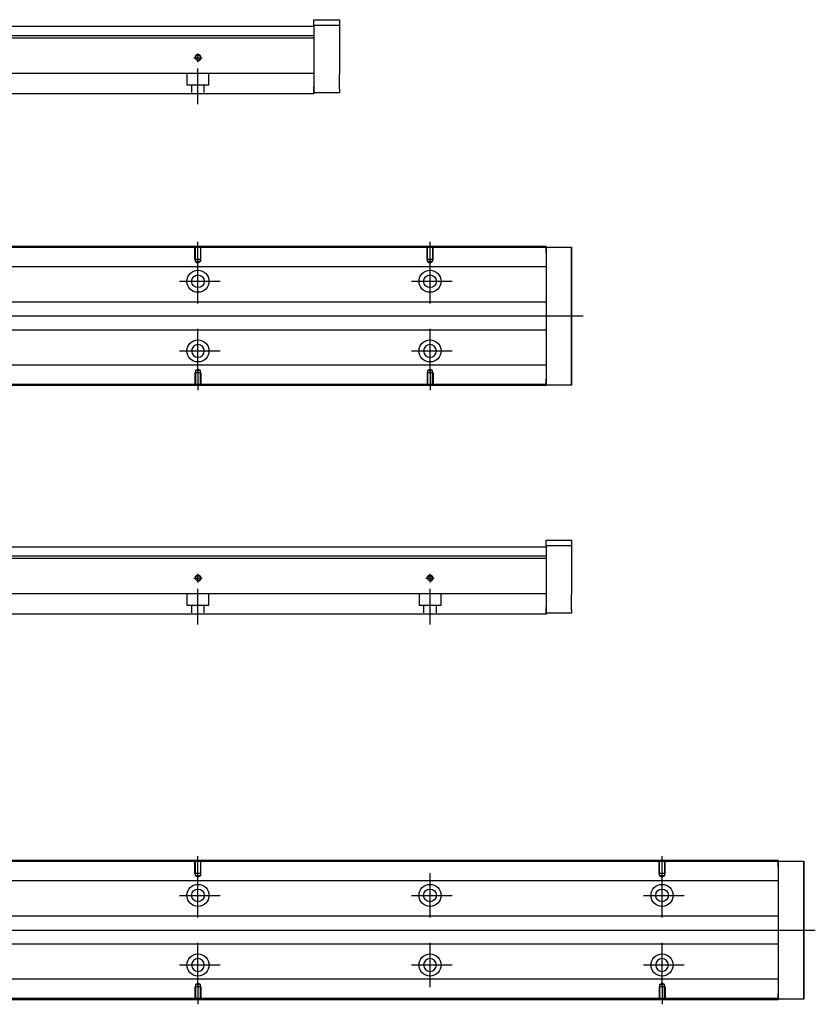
# Model space of a CAD drawing. Header units: millimetres. Extents: x -227 to 3135, y -1502 to 860.
# Tile 196 of 256: x 115 to 458, y -1108 to -683. Entities that reach past the tile are written whole.
import ezdxf
from ezdxf.lldxf.tags import DXFTag

# ---------------------------------------------------------------- set-up
doc = ezdxf.new("R2010")
doc.units = ezdxf.units.MM
doc.layers.get('0').update_dxf_attribs({"linetype": 'CONTINUOUS'})
doc.layers.add('2', color=7, linetype='CONTINUOUS', true_color=0xffffff)
tags = doc.linetypes.add('DASHED', pattern=[25.72, 12.86, -12.86]).pattern_tags.tags
tags[6:7] = [DXFTag(74, 4), DXFTag(75, 0), DXFTag(340, '0'), DXFTag(46, 0.0), DXFTag(50, 0.0), DXFTag(44, 0.0), DXFTag(45, 0.0)]
tags[4:5] = [DXFTag(74, 4), DXFTag(75, 0), DXFTag(340, '0'), DXFTag(46, 0.0), DXFTag(50, 0.0), DXFTag(44, 0.0), DXFTag(45, 0.0)]

msp = doc.modelspace()

# ---------------------------------------------------------------- linework, layer by layer
for p, q in [((192.14, -788.35), (192.14, -779.23)), ((292.14, -788.35), (292.14, -779.23)), ((192.14, -805.71), (192.14, -786.66)), ((292.14, -805.71), (292.14, -786.66)), ((184.19, -796.19), (201.67, -796.19)), ((284.19, -796.19), (301.67, -796.19)), ((16.57, -811.14), (358.14, -811.14)), ((192.14, -835.71), (192.14, -816.66)), ((292.14, -835.71), (292.14, -816.66)), ((184.19, -826.19), (201.67, -826.19)), ((284.19, -826.19), (301.67, -826.19)), ((192.14, -834.02), (192.14, -843.14)), ((292.14, -834.02), (292.14, -843.14)), ((192.14, -1053.07), (192.14, -1043.95)), ((392.14, -1053.07), (392.14, -1043.95)), ((192.14, -1070.42), (192.14, -1051.37)), ((292.14, -1070.42), (292.14, -1051.37)), ((392.14, -1070.42), (392.14, -1051.37)), ((184.19, -1060.9), (201.67, -1060.9)), ((284.19, -1060.9), (301.67, -1060.9)), ((384.19, -1060.9), (401.67, -1060.9)), ((16.57, -1075.85), (458.14, -1075.85)), ((192.14, -1100.42), (192.14, -1081.37)), ((292.14, -1100.42), (292.14, -1081.37)), ((392.14, -1100.42), (392.14, -1081.37)), ((184.19, -1090.9), (201.67, -1090.9)), ((284.19, -1090.9), (301.67, -1090.9)), ((384.19, -1090.9), (401.67, -1090.9)), ((192.14, -1098.73), (192.14, -1107.85)), ((392.14, -1098.73), (392.14, -1107.85))]:
    msp.add_line(p, q)
at = {"linetype": 'Continuous'}
for p, q in [((342.14, -781.64), (24.15, -781.64)), ((342.14, -781.14), (24.28, -781.14)), ((342.14, -781.14), (342.14, -781.44)), ((342.14, -783.94), (342.14, -781.44)), ((342.14, -781.44), (353.14, -781.44)), ((342.14, -783.94), (342.14, -838.44)), ((353.14, -781.44), (353.14, -783.94)), ((353.14, -781.44), (353.14, -781.44)), ((353.14, -781.44), (353.14, -781.44)), ((353.14, -781.44), (353.14, -785.25)), ((353.14, -785.25), (353.14, -781.44)), ((353.14, -781.44), (353.14, -785.25)), ((353.14, -783.94), (353.14, -782.44)), ((353.14, -785.25), (353.14, -782.44)), ((353.14, -783.94), (353.14, -838.44)), ((353.14, -838.44), (353.14, -783.94)), ((342.14, -789.96), (74.94, -789.96)), ((342.14, -805.14), (77.44, -805.14)), ((77.44, -817.14), (342.14, -817.14)), ((342.14, -832.31), (74.94, -832.31)), ((342.14, -840.94), (342.14, -838.44)), ((353.14, -837.12), (353.14, -840.94)), ((353.14, -839.94), (353.14, -837.12)), ((353.14, -837.12), (353.14, -840.94)), ((353.14, -840.94), (353.14, -837.12)), ((353.14, -839.94), (353.14, -838.44)), ((353.14, -838.44), (353.14, -840.94)), ((342.14, -841.14), (8.9, -841.14)), ((342.14, -840.64), (9.02, -840.64)), ((342.14, -840.94), (342.14, -841.14)), ((353.14, -840.94), (342.14, -840.94)), ((353.14, -840.94), (353.14, -840.94)), ((353.14, -840.94), (353.14, -840.94)), ((442.14, -1046.35), (24.15, -1046.35)), ((442.14, -1045.85), (24.28, -1045.85)), ((442.14, -1045.85), (442.14, -1046.15)), ((442.14, -1048.65), (442.14, -1046.15)), ((442.14, -1046.15), (453.14, -1046.15)), ((453.14, -1046.15), (453.14, -1048.65)), ((453.14, -1046.15), (453.14, -1046.15)), ((453.14, -1046.15), (453.14, -1046.15)), ((453.14, -1046.15), (453.14, -1049.96)), ((453.14, -1049.96), (453.14, -1046.15)), ((453.14, -1046.15), (453.14, -1049.96)), ((453.14, -1048.65), (453.14, -1047.15)), ((453.14, -1049.96), (453.14, -1047.15)), ((442.14, -1048.65), (442.14, -1103.15)), ((453.14, -1048.65), (453.14, -1103.15)), ((453.14, -1103.15), (453.14, -1048.65)), ((442.14, -1054.68), (74.94, -1054.68)), ((442.14, -1069.85), (77.44, -1069.85)), ((77.44, -1081.85), (442.14, -1081.85)), ((442.14, -1097.02), (74.94, -1097.02)), ((442.14, -1105.65), (442.14, -1103.15)), ((453.14, -1101.83), (453.14, -1105.65)), ((453.14, -1104.65), (453.14, -1101.83)), ((453.14, -1101.83), (453.14, -1105.65)), ((453.14, -1105.65), (453.14, -1101.83)), ((453.14, -1104.65), (453.14, -1103.15)), ((453.14, -1103.15), (453.14, -1105.65)), ((442.14, -1105.85), (8.9, -1105.85)), ((442.14, -1105.35), (9.02, -1105.35)), ((442.14, -1105.65), (442.14, -1105.85)), ((453.14, -1105.65), (442.14, -1105.65)), ((453.14, -1105.65), (453.14, -1105.65)), ((453.14, -1105.65), (453.14, -1105.65))]:
    msp.add_line(p, q, dxfattribs=at)
at = {"linetype": 'DASHED', "ltscale": 0.1}
for p, q in [((190.84, -786.73), (190.84, -781.73)), ((191.07, -787.73), (191.07, -781.73)), ((193.22, -781.73), (193.22, -787.73)), ((193.44, -786.73), (193.44, -781.73)), ((290.84, -786.73), (290.84, -781.73)), ((291.07, -787.73), (291.07, -781.73)), ((293.22, -781.73), (293.22, -787.73)), ((293.44, -786.73), (293.44, -781.73)), ((193.44, -786.73), (190.84, -786.73)), ((193.22, -787.73), (191.07, -787.73)), ((191.07, -787.73), (192.14, -788.35)), ((193.22, -787.73), (192.14, -788.35)), ((293.44, -786.73), (290.84, -786.73)), ((293.22, -787.73), (291.07, -787.73)), ((291.07, -787.73), (292.14, -788.35)), ((293.22, -787.73), (292.14, -788.35)), ((193.44, -835.64), (190.84, -835.64)), ((190.84, -835.64), (190.84, -840.64)), ((191.07, -834.64), (192.14, -834.02)), ((191.07, -834.64), (191.07, -840.64)), ((193.22, -834.64), (191.07, -834.64)), ((193.22, -834.64), (192.14, -834.02)), ((193.22, -840.64), (193.22, -834.64)), ((193.44, -835.64), (193.44, -840.64)), ((293.44, -835.64), (290.84, -835.64)), ((290.84, -835.64), (290.84, -840.64)), ((291.07, -834.64), (292.14, -834.02)), ((291.07, -834.64), (291.07, -840.64)), ((293.22, -834.64), (291.07, -834.64)), ((293.22, -834.64), (292.14, -834.02)), ((293.22, -840.64), (293.22, -834.64)), ((293.44, -835.64), (293.44, -840.64)), ((190.84, -1051.45), (190.84, -1046.45)), ((191.07, -1052.45), (191.07, -1046.45)), ((193.22, -1046.45), (193.22, -1052.45)), ((193.44, -1051.45), (193.44, -1046.45)), ((390.84, -1051.45), (390.84, -1046.45)), ((391.07, -1052.45), (391.07, -1046.45)), ((393.22, -1046.45), (393.22, -1052.45)), ((393.44, -1051.45), (393.44, -1046.45)), ((193.44, -1051.45), (190.84, -1051.45)), ((193.22, -1052.45), (191.07, -1052.45)), ((191.07, -1052.45), (192.14, -1053.07)), ((193.22, -1052.45), (192.14, -1053.07)), ((393.44, -1051.45), (390.84, -1051.45)), ((393.22, -1052.45), (391.07, -1052.45)), ((391.07, -1052.45), (392.14, -1053.07)), ((393.22, -1052.45), (392.14, -1053.07)), ((191.07, -1099.35), (192.14, -1098.73)), ((193.22, -1099.35), (192.14, -1098.73)), ((391.07, -1099.35), (392.14, -1098.73)), ((393.22, -1099.35), (392.14, -1098.73)), ((193.44, -1100.35), (190.84, -1100.35)), ((190.84, -1100.35), (190.84, -1105.35)), ((191.07, -1099.35), (191.07, -1105.35)), ((193.22, -1099.35), (191.07, -1099.35)), ((193.22, -1105.35), (193.22, -1099.35)), ((193.44, -1100.35), (193.44, -1105.35)), ((393.44, -1100.35), (390.84, -1100.35)), ((390.84, -1100.35), (390.84, -1105.35)), ((391.07, -1099.35), (391.07, -1105.35)), ((393.22, -1099.35), (391.07, -1099.35)), ((393.22, -1105.35), (393.22, -1099.35)), ((393.44, -1100.35), (393.44, -1105.35))]:
    msp.add_line(p, q, dxfattribs=at)
at = {"linetype": 'DASHED'}
for p, q in [((342.14, -781.44), (342.14, -781.64)), ((342.14, -781.44), (342.14, -783.94)), ((342.14, -781.64), (342.14, -782.64)), ((342.14, -782.64), (342.14, -788.96)), ((342.14, -788.96), (342.14, -789.96)), ((342.14, -789.96), (342.14, -791.51)), ((342.14, -791.51), (342.14, -795.07)), ((342.14, -795.07), (342.14, -796.98)), ((342.14, -796.98), (342.14, -800.69)), ((342.14, -821.69), (342.14, -825.29)), ((342.14, -825.29), (342.14, -827.21)), ((342.14, -827.21), (342.14, -830.77)), ((342.14, -830.77), (342.14, -832.31)), ((342.14, -832.31), (342.14, -833.31)), ((342.14, -833.31), (342.14, -839.64)), ((342.14, -838.44), (342.14, -840.94)), ((342.14, -839.64), (342.14, -840.64)), ((342.14, -840.64), (342.14, -840.94)), ((442.14, -1046.15), (442.14, -1046.35)), ((442.14, -1046.15), (442.14, -1048.65)), ((442.14, -1046.35), (442.14, -1047.35)), ((442.14, -1047.35), (442.14, -1053.68)), ((442.14, -1053.68), (442.14, -1054.68)), ((442.14, -1054.68), (442.14, -1056.22)), ((442.14, -1056.22), (442.14, -1059.78)), ((442.14, -1059.78), (442.14, -1061.7)), ((442.14, -1061.7), (442.14, -1065.4)), ((442.14, -1086.4), (442.14, -1090)), ((442.14, -1090), (442.14, -1091.92)), ((442.14, -1091.92), (442.14, -1095.48)), ((442.14, -1095.48), (442.14, -1097.02)), ((442.14, -1097.02), (442.14, -1098.02)), ((442.14, -1098.02), (442.14, -1104.35)), ((442.14, -1103.15), (442.14, -1105.65)), ((442.14, -1104.35), (442.14, -1105.35)), ((442.14, -1105.35), (442.14, -1105.65))]:
    msp.add_line(p, q, dxfattribs=at)
at = {"linetype": 'Continuous'}
for centre, radius in [((192.14, -796.19), 4.75), ((192.14, -796.19), 2.75), ((292.14, -796.19), 4.75), ((292.14, -796.19), 2.75), ((192.14, -826.19), 4.75), ((292.14, -826.19), 4.75), ((192.14, -1060.9), 4.75), ((292.14, -1060.9), 4.75), ((392.14, -1060.9), 4.75), ((192.14, -1060.9), 2.75), ((292.14, -1060.9), 2.75), ((392.14, -1060.9), 2.75), ((192.14, -1090.9), 4.75), ((292.14, -1090.9), 4.75), ((392.14, -1090.9), 4.75)]:
    msp.add_circle(centre, radius, dxfattribs=at)
at = {"linetype": 'Continuous', "extrusion": (0, 0, -1)}
for centre in [(-192.14, -826.19), (-292.14, -826.19), (-192.14, -1090.9), (-292.14, -1090.9), (-392.14, -1090.9)]:
    msp.add_circle(centre, 2.75, dxfattribs=at)
at = {"linetype": 'Continuous'}
for points, knots in [([(353.14, -785.25), (353.14, -785.43), (353.14, -785.61), (353.14, -785.96), (353.14, -786.14), (353.14, -786.48), (353.14, -786.65), (353.14, -786.96), (353.14, -787.11), (353.14, -787.4), (353.14, -787.53), (353.14, -787.77), (353.14, -787.88), (353.14, -788.08), (353.14, -788.16), (353.14, -788.31), (353.14, -788.36), (353.14, -788.45), (353.14, -788.48), (353.14, -788.5), (353.14, -788.5), (353.14, -788.47), (353.14, -788.44), (353.14, -788.35), (353.14, -788.29), (353.14, -788.14), (353.14, -788.05), (353.14, -787.85), (353.14, -787.74), (353.14, -787.49), (353.14, -787.35), (353.14, -787.07), (353.14, -786.91), (353.14, -786.59), (353.14, -786.43), (353.14, -786.26), (353.14, -785.93), (353.14, -785.59), (353.14, -785.25)], [0, 0, 0, 0, 0.052893, 0.052893, 0.105785, 0.105785, 0.158678, 0.158678, 0.211571, 0.211571, 0.264464, 0.264464, 0.317356, 0.317356, 0.370249, 0.370249, 0.423142, 0.423142, 0.476034, 0.476034, 0.528927, 0.528927, 0.58182, 0.58182, 0.634712, 0.634712, 0.687605, 0.687605, 0.740498, 0.740498, 0.793391, 0.793391, 0.846283, 0.846283, 0.899176, 0.899176, 0.899176, 1, 1, 1, 1]), ([(353.14, -785.25), (353.14, -785.43), (353.14, -785.61), (353.14, -785.96), (353.14, -786.14), (353.14, -786.48), (353.14, -786.65), (353.14, -786.96), (353.14, -787.11), (353.14, -787.4), (353.14, -787.53), (353.14, -787.77), (353.14, -787.88), (353.14, -788.08), (353.14, -788.16), (353.14, -788.31), (353.14, -788.36), (353.14, -788.45), (353.14, -788.48), (353.14, -788.5), (353.14, -788.5), (353.14, -788.47), (353.14, -788.44), (353.14, -788.35), (353.14, -788.29), (353.14, -788.14), (353.14, -788.05), (353.14, -787.85), (353.14, -787.74), (353.14, -787.49), (353.14, -787.35), (353.14, -787.07), (353.14, -786.91), (353.14, -786.59), (353.14, -786.43), (353.14, -786.26), (353.14, -785.93), (353.14, -785.59), (353.14, -785.25)], [0, 0, 0, 0, 0.052893, 0.052893, 0.105785, 0.105785, 0.158678, 0.158678, 0.211571, 0.211571, 0.264464, 0.264464, 0.317356, 0.317356, 0.370249, 0.370249, 0.423142, 0.423142, 0.476034, 0.476034, 0.528927, 0.528927, 0.58182, 0.58182, 0.634712, 0.634712, 0.687605, 0.687605, 0.740498, 0.740498, 0.793391, 0.793391, 0.846283, 0.846283, 0.899176, 0.899176, 0.899176, 1, 1, 1, 1]), ([(353.14, -837.12), (353.14, -836.94), (353.14, -836.76), (353.14, -836.41), (353.14, -836.23), (353.14, -835.89), (353.14, -835.73), (353.14, -835.41), (353.14, -835.26), (353.14, -834.98), (353.14, -834.84), (353.14, -834.6), (353.14, -834.49), (353.14, -834.29), (353.14, -834.21), (353.14, -834.07), (353.14, -834.01), (353.14, -833.92), (353.14, -833.89), (353.14, -833.87), (353.14, -833.87), (353.14, -833.9), (353.14, -833.93), (353.14, -834.03), (353.14, -834.09), (353.14, -834.23), (353.14, -834.32), (353.14, -834.52), (353.14, -834.64), (353.14, -834.88), (353.14, -835.02), (353.14, -835.31), (353.14, -835.46), (353.14, -835.78), (353.14, -835.94), (353.14, -836.28), (353.14, -836.44), (353.14, -836.78), (353.14, -836.95), (353.14, -837.12)], [0, 0, 0, 0, 0.052926, 0.052926, 0.105852, 0.105852, 0.158778, 0.158778, 0.211704, 0.211704, 0.26463, 0.26463, 0.317556, 0.317556, 0.370482, 0.370482, 0.423408, 0.423408, 0.476333, 0.476333, 0.529259, 0.529259, 0.582185, 0.582185, 0.635111, 0.635111, 0.688037, 0.688037, 0.740963, 0.740963, 0.793889, 0.793889, 0.846815, 0.846815, 0.899741, 0.899741, 0.949242, 0.949242, 1, 1, 1, 1]), ([(353.14, -833.87), (353.14, -833.87), (353.14, -833.88), (353.14, -833.9), (353.14, -833.93), (353.14, -834.03), (353.14, -834.09), (353.14, -834.23), (353.14, -834.32), (353.14, -834.52), (353.14, -834.64), (353.14, -834.88), (353.14, -835.02), (353.14, -835.31), (353.14, -835.46), (353.14, -835.78), (353.14, -835.94), (353.14, -836.28), (353.14, -836.44), (353.14, -836.78), (353.14, -836.95), (353.14, -837.12)], [0, 0, 0, 0, 0.058411, 0.058411, 0.164275, 0.164275, 0.270139, 0.270139, 0.376003, 0.376003, 0.481867, 0.481867, 0.587731, 0.587731, 0.693595, 0.693595, 0.799459, 0.799459, 0.898473, 0.898473, 1, 1, 1, 1]), ([(353.14, -837.12), (353.14, -836.94), (353.14, -836.76), (353.14, -836.41), (353.14, -836.23), (353.14, -835.89), (353.14, -835.73), (353.14, -835.41), (353.14, -835.26), (353.14, -834.98), (353.14, -834.84), (353.14, -834.6), (353.14, -834.49), (353.14, -834.29), (353.14, -834.21), (353.14, -834.07), (353.14, -834.01), (353.14, -833.92), (353.14, -833.89), (353.14, -833.88)], [0, 0, 0, 0, 0.111112, 0.111112, 0.222224, 0.222224, 0.333337, 0.333337, 0.444449, 0.444449, 0.555561, 0.555561, 0.666673, 0.666673, 0.777785, 0.777785, 0.888898, 0.888898, 1, 1, 1, 1]), ([(453.14, -1049.96), (453.14, -1050.14), (453.14, -1050.32), (453.14, -1050.68), (453.14, -1050.85), (453.14, -1051.19), (453.14, -1051.36), (453.14, -1051.67), (453.14, -1051.83), (453.14, -1052.11), (453.14, -1052.24), (453.14, -1052.48), (453.14, -1052.59), (453.14, -1052.79), (453.14, -1052.87), (453.14, -1053.02), (453.14, -1053.07), (453.14, -1053.16), (453.14, -1053.19), (453.14, -1053.22), (453.14, -1053.21), (453.14, -1053.18), (453.14, -1053.15), (453.14, -1053.06), (453.14, -1053), (453.14, -1052.85), (453.14, -1052.76), (453.14, -1052.56), (453.14, -1052.45), (453.14, -1052.2), (453.14, -1052.07), (453.14, -1051.78), (453.14, -1051.63), (453.14, -1051.31), (453.14, -1051.14), (453.14, -1050.97), (453.14, -1050.65), (453.14, -1050.3), (453.14, -1049.96)], [0, 0, 0, 0, 0.052893, 0.052893, 0.105785, 0.105785, 0.158678, 0.158678, 0.211571, 0.211571, 0.264464, 0.264464, 0.317356, 0.317356, 0.370249, 0.370249, 0.423142, 0.423142, 0.476034, 0.476034, 0.528927, 0.528927, 0.58182, 0.58182, 0.634712, 0.634712, 0.687605, 0.687605, 0.740498, 0.740498, 0.793391, 0.793391, 0.846283, 0.846283, 0.899176, 0.899176, 0.899176, 1, 1, 1, 1]), ([(453.14, -1049.96), (453.14, -1050.14), (453.14, -1050.32), (453.14, -1050.68), (453.14, -1050.85), (453.14, -1051.19), (453.14, -1051.36), (453.14, -1051.67), (453.14, -1051.83), (453.14, -1052.11), (453.14, -1052.24), (453.14, -1052.48), (453.14, -1052.59), (453.14, -1052.79), (453.14, -1052.87), (453.14, -1053.02), (453.14, -1053.07), (453.14, -1053.16), (453.14, -1053.19), (453.14, -1053.22), (453.14, -1053.21), (453.14, -1053.18), (453.14, -1053.15), (453.14, -1053.06), (453.14, -1053), (453.14, -1052.85), (453.14, -1052.76), (453.14, -1052.56), (453.14, -1052.45), (453.14, -1052.2), (453.14, -1052.07), (453.14, -1051.78), (453.14, -1051.63), (453.14, -1051.31), (453.14, -1051.14), (453.14, -1050.97), (453.14, -1050.65), (453.14, -1050.3), (453.14, -1049.96)], [0, 0, 0, 0, 0.052893, 0.052893, 0.105785, 0.105785, 0.158678, 0.158678, 0.211571, 0.211571, 0.264464, 0.264464, 0.317356, 0.317356, 0.370249, 0.370249, 0.423142, 0.423142, 0.476034, 0.476034, 0.528927, 0.528927, 0.58182, 0.58182, 0.634712, 0.634712, 0.687605, 0.687605, 0.740498, 0.740498, 0.793391, 0.793391, 0.846283, 0.846283, 0.899176, 0.899176, 0.899176, 1, 1, 1, 1]), ([(453.14, -1101.83), (453.14, -1101.65), (453.14, -1101.47), (453.14, -1101.12), (453.14, -1100.94), (453.14, -1100.6), (453.14, -1100.44), (453.14, -1100.12), (453.14, -1099.97), (453.14, -1099.69), (453.14, -1099.55), (453.14, -1099.31), (453.14, -1099.2), (453.14, -1099.01), (453.14, -1098.92), (453.14, -1098.78), (453.14, -1098.72), (453.14, -1098.63), (453.14, -1098.61), (453.14, -1098.58), (453.14, -1098.58), (453.14, -1098.61), (453.14, -1098.65), (453.14, -1098.74), (453.14, -1098.8), (453.14, -1098.95), (453.14, -1099.03), (453.14, -1099.23), (453.14, -1099.35), (453.14, -1099.59), (453.14, -1099.73), (453.14, -1100.02), (453.14, -1100.17), (453.14, -1100.49), (453.14, -1100.66), (453.14, -1100.99), (453.14, -1101.15), (453.14, -1101.49), (453.14, -1101.66), (453.14, -1101.83)], [0, 0, 0, 0, 0.052926, 0.052926, 0.105852, 0.105852, 0.158778, 0.158778, 0.211704, 0.211704, 0.26463, 0.26463, 0.317556, 0.317556, 0.370482, 0.370482, 0.423408, 0.423408, 0.476333, 0.476333, 0.529259, 0.529259, 0.582185, 0.582185, 0.635111, 0.635111, 0.688037, 0.688037, 0.740963, 0.740963, 0.793889, 0.793889, 0.846815, 0.846815, 0.899741, 0.899741, 0.949242, 0.949242, 1, 1, 1, 1]), ([(453.14, -1098.58), (453.14, -1098.58), (453.14, -1098.59), (453.14, -1098.61), (453.14, -1098.65), (453.14, -1098.74), (453.14, -1098.8), (453.14, -1098.95), (453.14, -1099.03), (453.14, -1099.23), (453.14, -1099.35), (453.14, -1099.59), (453.14, -1099.73), (453.14, -1100.02), (453.14, -1100.17), (453.14, -1100.49), (453.14, -1100.66), (453.14, -1100.99), (453.14, -1101.15), (453.14, -1101.49), (453.14, -1101.66), (453.14, -1101.83)], [0, 0, 0, 0, 0.058411, 0.058411, 0.164275, 0.164275, 0.270139, 0.270139, 0.376003, 0.376003, 0.481867, 0.481867, 0.587731, 0.587731, 0.693595, 0.693595, 0.799459, 0.799459, 0.898473, 0.898473, 1, 1, 1, 1]), ([(453.14, -1101.83), (453.14, -1101.65), (453.14, -1101.47), (453.14, -1101.12), (453.14, -1100.94), (453.14, -1100.6), (453.14, -1100.44), (453.14, -1100.12), (453.14, -1099.97), (453.14, -1099.69), (453.14, -1099.55), (453.14, -1099.31), (453.14, -1099.2), (453.14, -1099.01), (453.14, -1098.92), (453.14, -1098.78), (453.14, -1098.72), (453.14, -1098.63), (453.14, -1098.61), (453.14, -1098.59)], [0, 0, 0, 0, 0.111112, 0.111112, 0.222224, 0.222224, 0.333337, 0.333337, 0.444449, 0.444449, 0.555561, 0.555561, 0.666673, 0.666673, 0.777785, 0.777785, 0.888898, 0.888898, 1, 1, 1, 1])]:
    msp.add_open_spline(points, degree=3, knots=knots, dxfattribs=at)
at = {"layer": '2', "linetype": 'Continuous'}
for p, q in [((242.14, -686.43), (77.79, -686.43)), ((242.14, -683.43), (253.14, -683.43)), ((242.14, -685.93), (242.14, -683.43)), ((253.14, -685.93), (242.14, -685.93)), ((242.14, -685.93), (242.14, -712.43)), ((253.14, -683.43), (253.14, -685.93)), ((253.14, -685.93), (253.14, -691.43)), ((242.14, -691.38), (-57.86, -691.38)), ((242.14, -690.38), (41.39, -690.38)), ((242.14, -691.38), (242.14, -706.08)), ((253.14, -697.93), (253.14, -706.93)), ((242.14, -706.58), (37.24, -706.58)), ((242.14, -706.08), (242.14, -706.58)), ((242.14, -706.58), (242.14, -713.38)), ((242.14, -714.93), (242.14, -712.43)), ((242.14, -715.38), (34.98, -715.38)), ((242.14, -713.38), (242.14, -715.38)), ((253.14, -714.93), (242.14, -714.93)), ((253.14, -713.43), (253.14, -714.93)), ((342.14, -907.75), (353.14, -907.75)), ((342.14, -910.25), (342.14, -907.75)), ((353.14, -907.75), (353.14, -910.25)), ((342.14, -910.75), (77.79, -910.75)), ((353.14, -910.25), (342.14, -910.25)), ((342.14, -910.25), (342.14, -936.75)), ((353.14, -910.25), (353.14, -915.75)), ((342.14, -915.7), (-57.86, -915.7)), ((342.14, -914.7), (41.39, -914.7)), ((342.14, -915.7), (342.14, -930.4)), ((353.14, -922.25), (353.14, -931.25)), ((342.14, -930.9), (37.24, -930.9)), ((342.14, -930.4), (342.14, -930.9)), ((342.14, -930.9), (342.14, -937.7)), ((342.14, -939.25), (342.14, -936.75)), ((342.14, -937.7), (342.14, -939.7)), ((353.14, -937.75), (353.14, -939.25)), ((342.14, -939.7), (34.98, -939.7)), ((353.14, -939.25), (342.14, -939.25))]:
    msp.add_line(p, q, dxfattribs=at)
at = {"layer": '2', "linetype": 'DASHED'}
for p, q in [((242.14, -690.38), (242.14, -691.38)), ((342.14, -914.7), (342.14, -915.7))]:
    msp.add_line(p, q, dxfattribs=at)
at = {"layer": '2', "ltscale": 0.5}
for p, q in [((190.34, -699.83), (193.94, -699.83)), ((192.14, -701.7), (192.14, -698.03)), ((192.14, -719.83), (192.14, -704.47)), ((190.34, -924.15), (193.94, -924.15)), ((192.14, -926.02), (192.14, -922.35)), ((290.34, -924.15), (293.94, -924.15)), ((292.14, -926.02), (292.14, -922.35)), ((192.14, -944.15), (192.14, -928.79)), ((292.14, -944.15), (292.14, -928.79))]:
    msp.add_line(p, q, dxfattribs=at)
at = {"layer": '2', "linetype": 'DASHED', "ltscale": 0.1}
for p, q in [((187.39, -706.58), (187.39, -711.53)), ((196.89, -711.53), (196.89, -706.58)), ((187.39, -711.53), (196.89, -711.53)), ((189.39, -711.53), (189.39, -714.83)), ((194.89, -714.83), (194.89, -711.53)), ((187.39, -930.9), (187.39, -935.85)), ((196.89, -935.85), (196.89, -930.9)), ((287.39, -930.9), (287.39, -935.85)), ((296.89, -935.85), (296.89, -930.9)), ((187.39, -935.85), (196.89, -935.85)), ((189.39, -935.85), (189.39, -939.15)), ((194.89, -939.15), (194.89, -935.85)), ((287.39, -935.85), (296.89, -935.85)), ((289.39, -935.85), (289.39, -939.15)), ((294.89, -939.15), (294.89, -935.85))]:
    msp.add_line(p, q, dxfattribs=at)
at = {"layer": '2', "linetype": 'Continuous'}
for centre in [(192.14, -699.83), (192.14, -924.15), (292.14, -924.15)]:
    msp.add_circle(centre, 1.07, dxfattribs=at)
at = {"layer": '2'}
for centre in [(192.14, -699.83), (192.14, -924.15), (292.14, -924.15)]:
    msp.add_arc(centre, 1.3, 270, 180, dxfattribs=at)
at = {"layer": '2', "linetype": 'Continuous'}
for points in [[(253.14, -691.43), (253.14, -691.43), (253.14, -691.45), (253.14, -691.51), (253.14, -691.55), (253.14, -691.67), (253.14, -691.74), (253.14, -691.91), (253.14, -692.01), (253.14, -692.23), (253.14, -692.36), (253.14, -692.62), (253.14, -692.77), (253.14, -693.07), (253.14, -693.23), (253.14, -693.56), (253.14, -693.73), (253.14, -694.08), (253.14, -694.26), (253.14, -694.62), (253.14, -694.8), (253.14, -695.16), (253.14, -695.34), (253.14, -695.68), (253.14, -695.86), (253.14, -696.18), (253.14, -696.34), (253.14, -696.64), (253.14, -696.78), (253.14, -697.04), (253.14, -697.16), (253.14, -697.38), (253.14, -697.48), (253.14, -697.64), (253.14, -697.72), (253.14, -697.82), (253.14, -697.86), (253.14, -697.92), (253.14, -697.93), (253.14, -697.93)], [(253.14, -713.43), (253.14, -713.43), (253.14, -713.42), (253.14, -713.36), (253.14, -713.31), (253.14, -713.19), (253.14, -713.12), (253.14, -712.95), (253.14, -712.85), (253.14, -712.63), (253.14, -712.5), (253.14, -712.24), (253.14, -712.09), (253.14, -711.79), (253.14, -711.63), (253.14, -711.3), (253.14, -711.13), (253.14, -710.78), (253.14, -710.6), (253.14, -710.24), (253.14, -710.06), (253.14, -709.7), (253.14, -709.53), (253.14, -709.18), (253.14, -709.01), (253.14, -708.68), (253.14, -708.52), (253.14, -708.22), (253.14, -708.08), (253.14, -707.82), (253.14, -707.7), (253.14, -707.48), (253.14, -707.38), (253.14, -707.22), (253.14, -707.15), (253.14, -707.04), (253.14, -707), (253.14, -706.94), (253.14, -706.93), (253.14, -706.93)], [(353.14, -915.75), (353.14, -915.75), (353.14, -915.76), (353.14, -915.82), (353.14, -915.87), (353.14, -915.99), (353.14, -916.06), (353.14, -916.23), (353.14, -916.33), (353.14, -916.55), (353.14, -916.68), (353.14, -916.94), (353.14, -917.09), (353.14, -917.39), (353.14, -917.55), (353.14, -917.88), (353.14, -918.05), (353.14, -918.4), (353.14, -918.58), (353.14, -918.94), (353.14, -919.12), (353.14, -919.48), (353.14, -919.65), (353.14, -920), (353.14, -920.17), (353.14, -920.5), (353.14, -920.66), (353.14, -920.96), (353.14, -921.1), (353.14, -921.36), (353.14, -921.48), (353.14, -921.7), (353.14, -921.8), (353.14, -921.96), (353.14, -922.03), (353.14, -922.14), (353.14, -922.18), (353.14, -922.24), (353.14, -922.25), (353.14, -922.25)], [(353.14, -937.75), (353.14, -937.75), (353.14, -937.73), (353.14, -937.67), (353.14, -937.63), (353.14, -937.51), (353.14, -937.44), (353.14, -937.27), (353.14, -937.17), (353.14, -936.95), (353.14, -936.82), (353.14, -936.56), (353.14, -936.41), (353.14, -936.11), (353.14, -935.95), (353.14, -935.62), (353.14, -935.45), (353.14, -935.1), (353.14, -934.92), (353.14, -934.56), (353.14, -934.38), (353.14, -934.02), (353.14, -933.84), (353.14, -933.5), (353.14, -933.32), (353.14, -933), (353.14, -932.84), (353.14, -932.54), (353.14, -932.4), (353.14, -932.14), (353.14, -932.02), (353.14, -931.8), (353.14, -931.7), (353.14, -931.54), (353.14, -931.46), (353.14, -931.36), (353.14, -931.32), (353.14, -931.26), (353.14, -931.25), (353.14, -931.25)]]:
    msp.add_open_spline(points, degree=3, knots=[0, 0, 0, 0, 0.052926, 0.052926, 0.105852, 0.105852, 0.158778, 0.158778, 0.211704, 0.211704, 0.26463, 0.26463, 0.317556, 0.317556, 0.370482, 0.370482, 0.423408, 0.423408, 0.476333, 0.476333, 0.529259, 0.529259, 0.582185, 0.582185, 0.635111, 0.635111, 0.688037, 0.688037, 0.740963, 0.740963, 0.793889, 0.793889, 0.846815, 0.846815, 0.899741, 0.899741, 0.949242, 0.949242, 1, 1, 1, 1], dxfattribs=at)

doc.saveas('drawing.dxf')
